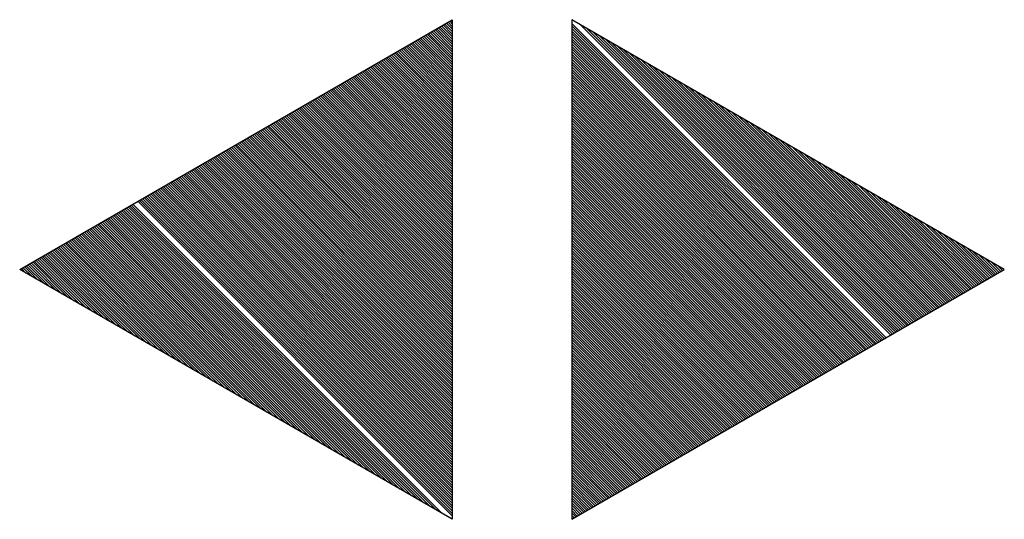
# Model space of a CAD drawing. Extents: x 0 to 1135, y 0 to 420.
# Tile 22 of 27: x 1055.91 to 1060.39, y 165.38 to 167.65. Entities that reach past the tile are written whole.
import ezdxf

# ---------------------------------------------------------------- set-up
doc = ezdxf.new("R2010")
doc.units = 0
doc.header["$LTSCALE"] = 2
doc.header["$MEASUREMENT"] = 0
doc.linetypes.add('AUSGEZOGEN', pattern=[0])
doc.layers.get('0').update_dxf_attribs({"linetype": 'AUSGEZOGEN'})
doc.layers.add('LEGENDE', color=7, linetype='AUSGEZOGEN')

# ---------------------------------------------------------------- blocks, each defined once
blk = doc.blocks.new('*X16')
at = {"color": 0}
for p, q in [((377.9333, 182.4448), (377.967, 182.4785)), ((377.9454, 182.4657), (377.9637, 182.4841)), ((377.8609, 182.3193), (377.9864, 182.4449)), ((377.8729, 182.3402), (377.9832, 182.4505)), ((377.885, 182.3611), (377.9799, 182.4561)), ((377.8971, 182.3821), (377.9767, 182.4617)), ((377.9092, 182.403), (377.9735, 182.4673)), ((377.9212, 182.4239), (377.9702, 182.4729)), ((377.7884, 182.1938), (378.0058, 182.4112)), ((377.8005, 182.2148), (378.0026, 182.4168)), ((377.8126, 182.2357), (377.9993, 182.4224)), ((377.8246, 182.2566), (377.9961, 182.428)), ((377.8367, 182.2775), (377.9929, 182.4336)), ((377.8488, 182.2984), (377.9896, 182.4392)), ((377.716, 182.0684), (378.0252, 182.3776)), ((377.728, 182.0893), (378.022, 182.3832)), ((377.7401, 182.1102), (378.0187, 182.3888)), ((377.7522, 182.1311), (378.0155, 182.3944)), ((377.7643, 182.152), (378.0123, 182.4)), ((377.7763, 182.1729), (378.009, 182.4056)), ((377.6435, 181.9429), (378.0446, 182.344)), ((377.6556, 181.9638), (378.0414, 182.3496)), ((377.6677, 181.9847), (378.0382, 182.3552)), ((377.6798, 182.0056), (378.0349, 182.3608)), ((377.6918, 182.0265), (378.0317, 182.3664)), ((377.7039, 182.0475), (378.0285, 182.372)), ((377.5711, 181.8174), (378.064, 182.3104)), ((377.5832, 181.8383), (378.0608, 182.316)), ((377.5952, 181.8592), (378.0576, 182.3216)), ((377.6073, 181.8802), (378.0543, 182.3272)), ((377.6194, 181.9011), (378.0511, 182.3328)), ((377.6315, 181.922), (378.0479, 182.3384)), ((377.4986, 181.6919), (378.0834, 182.2767)), ((377.5107, 181.7128), (378.0802, 182.2823)), ((377.5228, 181.7338), (378.077, 182.2879)), ((377.5349, 181.7547), (378.0737, 182.2936)), ((377.5469, 181.7756), (378.0705, 182.2992)), ((377.559, 181.7965), (378.0673, 182.3048)), ((377.4141, 181.5455), (378.1061, 182.2375)), ((377.4262, 181.5665), (378.1029, 182.2431)), ((377.4383, 181.5874), (378.0996, 182.2487)), ((377.4503, 181.6083), (378.0964, 182.2543)), ((377.4624, 181.6292), (378.0932, 182.2599)), ((377.4745, 181.6501), (378.0899, 182.2655)), ((377.4866, 181.671), (378.0867, 182.2711)), ((377.3417, 181.4201), (378.1255, 182.2039)), ((377.3538, 181.441), (378.1223, 182.2095)), ((377.3658, 181.4619), (378.119, 182.2151)), ((377.3779, 181.4828), (378.1158, 182.2207)), ((377.39, 181.5037), (378.1126, 182.2263)), ((377.402, 181.5246), (378.1093, 182.2319)), ((377.2692, 181.2946), (378.1449, 182.1703)), ((377.2813, 181.3155), (378.1417, 182.1759)), ((377.2934, 181.3364), (378.1384, 182.1815)), ((377.3055, 181.3573), (378.1352, 182.1871)), ((377.3175, 181.3782), (378.132, 182.1927)), ((377.3296, 181.3992), (378.1287, 182.1983)), ((377.1968, 181.1691), (378.1643, 182.1367)), ((377.2089, 181.19), (378.1611, 182.1423)), ((377.2209, 181.2109), (378.1579, 182.1479)), ((377.233, 181.2319), (378.1546, 182.1535)), ((377.2451, 181.2528), (378.1514, 182.1591)), ((377.2572, 181.2737), (378.1482, 182.1647)), ((377.1243, 181.0436), (378.1837, 182.103)), ((377.1364, 181.0645), (378.1805, 182.1086)), ((377.1485, 181.0855), (378.1773, 182.1142)), ((377.1606, 181.1064), (378.174, 182.1198)), ((377.1726, 181.1273), (378.1708, 182.1254)), ((377.1847, 181.1482), (378.1676, 182.131)), ((377.1069, 180.9908), (378.1967, 182.0806)), ((377.1123, 181.0227), (378.187, 182.0974)), ((377.1157, 180.9908), (378.1999, 182.075)), ((377.1245, 180.9908), (378.2032, 182.0694)), ((377.1334, 180.9908), (378.2064, 182.0638)), ((377.1422, 180.9908), (378.2096, 182.0582)), ((377.1511, 180.9908), (378.2129, 182.0526)), ((377.1599, 180.9908), (378.2161, 182.047)), ((377.1687, 180.9908), (378.2193, 182.0414)), ((377.1776, 180.9908), (378.2226, 182.0358)), ((377.1864, 180.9908), (378.2258, 182.0302)), ((377.1953, 180.9908), (378.229, 182.0246)), ((377.2041, 180.9908), (378.2323, 182.019)), ((377.2129, 180.9908), (378.2355, 182.0134)), ((377.2218, 180.9908), (378.2387, 182.0078)), ((377.2306, 180.9908), (378.242, 182.0022)), ((377.2394, 180.9908), (378.2452, 181.9966)), ((377.2483, 180.9908), (378.2484, 181.991)), ((377.2571, 180.9908), (378.2517, 181.9854)), ((377.266, 180.9908), (378.2549, 181.9798)), ((377.2748, 180.9908), (378.2582, 181.9741)), ((377.2836, 180.9908), (378.2614, 181.9685)), ((377.2925, 180.9908), (378.2646, 181.9629)), ((377.3013, 180.9908), (378.2679, 181.9573)), ((377.3102, 180.9908), (378.2711, 181.9517)), ((377.319, 180.9908), (378.2743, 181.9461)), ((377.3278, 180.9908), (378.2776, 181.9405)), ((377.3367, 180.9908), (378.2808, 181.9349)), ((377.3455, 180.9908), (378.284, 181.9293)), ((377.3544, 180.9908), (378.2873, 181.9237)), ((377.3632, 180.9908), (378.2905, 181.9181)), ((377.372, 180.9908), (378.2937, 181.9125)), ((377.3809, 180.9908), (378.297, 181.9069)), ((377.3897, 180.9908), (378.3002, 181.9013)), ((377.3985, 180.9908), (378.3034, 181.8957)), ((377.4074, 180.9908), (378.3067, 181.8901)), ((377.4162, 180.9908), (378.3099, 181.8845)), ((377.4251, 180.9908), (378.3132, 181.8789)), ((377.4339, 180.9908), (378.3164, 181.8733)), ((377.4427, 180.9908), (378.3196, 181.8677)), ((377.4516, 180.9908), (378.3229, 181.8621)), ((377.4604, 180.9908), (378.3261, 181.8565)), ((377.4693, 180.9908), (378.3293, 181.8509)), ((377.4781, 180.9908), (378.3326, 181.8453)), ((377.4869, 180.9908), (378.3358, 181.8397)), ((377.4958, 180.9908), (378.339, 181.8341)), ((377.5046, 180.9908), (378.3423, 181.8285)), ((377.5134, 180.9908), (378.3455, 181.8229)), ((377.5223, 180.9908), (378.3487, 181.8172)), ((377.5311, 180.9908), (378.352, 181.8116)), ((377.54, 180.9908), (378.3552, 181.806)), ((377.5488, 180.9908), (378.3584, 181.8004)), ((377.5576, 180.9908), (378.3617, 181.7948)), ((377.5665, 180.9908), (378.3649, 181.7892)), ((377.5753, 180.9908), (378.3682, 181.7836)), ((377.5842, 180.9908), (378.3714, 181.778)), ((377.593, 180.9908), (378.3746, 181.7724)), ((377.6018, 180.9908), (378.3779, 181.7668)), ((377.6107, 180.9908), (378.3811, 181.7612)), ((377.6195, 180.9908), (378.3843, 181.7556)), ((377.6284, 180.9908), (378.3876, 181.75)), ((377.6372, 180.9908), (378.3908, 181.7444)), ((377.646, 180.9908), (378.394, 181.7388)), ((377.6549, 180.9908), (378.3973, 181.7332)), ((377.6637, 180.9908), (378.4005, 181.7276)), ((377.6725, 180.9908), (378.4037, 181.722)), ((377.6814, 180.9908), (378.407, 181.7164)), ((377.6902, 180.9908), (378.4102, 181.7108)), ((377.6991, 180.9908), (378.4134, 181.7052)), ((377.7079, 180.9908), (378.4167, 181.6996)), ((377.7167, 180.9908), (378.4199, 181.694)), ((377.7256, 180.9908), (378.4231, 181.6884)), ((377.7344, 180.9908), (378.4264, 181.6828)), ((377.7433, 180.9908), (378.4296, 181.6772)), ((377.7521, 180.9908), (378.4329, 181.6716)), ((377.7609, 180.9908), (378.4361, 181.666)), ((377.7698, 180.9908), (378.4393, 181.6603)), ((377.7786, 180.9908), (378.4426, 181.6547)), ((377.7875, 180.9908), (378.4458, 181.6491)), ((377.7963, 180.9908), (378.449, 181.6435)), ((377.8051, 180.9908), (378.4523, 181.6379)), ((377.814, 180.9908), (378.4555, 181.6323)), ((377.8228, 180.9908), (378.4587, 181.6267)), ((377.8316, 180.9908), (378.462, 181.6211)), ((377.8405, 180.9908), (378.4652, 181.6155)), ((377.8493, 180.9908), (378.4684, 181.6099)), ((377.8582, 180.9908), (378.4717, 181.6043)), ((377.867, 180.9908), (378.4749, 181.5987)), ((377.8758, 180.9908), (378.4781, 181.5931)), ((377.8847, 180.9908), (378.4814, 181.5875)), ((377.8935, 180.9908), (378.4846, 181.5819)), ((377.9024, 180.9908), (378.4879, 181.5763)), ((377.9112, 180.9908), (378.4911, 181.5707)), ((377.92, 180.9908), (378.4943, 181.5651)), ((377.9289, 180.9908), (378.4976, 181.5595)), ((377.9377, 180.9908), (378.5008, 181.5539)), ((377.9466, 180.9908), (378.504, 181.5483)), ((377.9554, 180.9908), (378.5073, 181.5427)), ((377.9642, 180.9908), (378.5105, 181.5371)), ((377.9731, 180.9908), (378.5137, 181.5315)), ((377.9819, 180.9908), (378.517, 181.5259)), ((377.9907, 180.9908), (378.5202, 181.5203)), ((377.9996, 180.9908), (378.5234, 181.5147)), ((378.0084, 180.9908), (378.5267, 181.509)), ((378.0173, 180.9908), (378.5299, 181.5034)), ((378.0261, 180.9908), (378.5331, 181.4978)), ((378.0349, 180.9908), (378.5364, 181.4922)), ((378.0438, 180.9908), (378.5396, 181.4866)), ((378.0526, 180.9908), (378.5429, 181.481)), ((378.0615, 180.9908), (378.5461, 181.4754)), ((378.0703, 180.9908), (378.5493, 181.4698)), ((378.0791, 180.9908), (378.5526, 181.4642)), ((378.088, 180.9908), (378.5558, 181.4586)), ((378.0968, 180.9908), (378.559, 181.453)), ((378.1057, 180.9908), (378.5623, 181.4474)), ((378.1145, 180.9908), (378.5655, 181.4418)), ((378.1233, 180.9908), (378.5687, 181.4362)), ((378.1322, 180.9908), (378.572, 181.4306)), ((378.141, 180.9908), (378.5752, 181.425)), ((378.1498, 180.9908), (378.5784, 181.4194)), ((378.1587, 180.9908), (378.5817, 181.4138)), ((378.1675, 180.9908), (378.5849, 181.4082)), ((378.1764, 180.9908), (378.5881, 181.4026)), ((378.1852, 180.9908), (378.5914, 181.397)), ((378.194, 180.9908), (378.5946, 181.3914)), ((378.2029, 180.9908), (378.5979, 181.3858)), ((378.2117, 180.9908), (378.6011, 181.3802)), ((378.2206, 180.9908), (378.6043, 181.3746)), ((378.2294, 180.9908), (378.6076, 181.369)), ((378.2382, 180.9908), (378.6108, 181.3634)), ((378.2471, 180.9908), (378.614, 181.3578)), ((378.2559, 180.9908), (378.6173, 181.3521)), ((378.2648, 180.9908), (378.6205, 181.3465)), ((378.2736, 180.9908), (378.6237, 181.3409)), ((378.2824, 180.9908), (378.627, 181.3353)), ((378.2913, 180.9908), (378.6302, 181.3297)), ((378.3001, 180.9908), (378.6334, 181.3241)), ((378.3089, 180.9908), (378.6367, 181.3185)), ((378.3178, 180.9908), (378.6399, 181.3129)), ((378.3266, 180.9908), (378.6431, 181.3073)), ((378.3355, 180.9908), (378.6464, 181.3017)), ((378.3443, 180.9908), (378.6496, 181.2961)), ((378.3531, 180.9908), (378.6529, 181.2905)), ((378.362, 180.9908), (378.6561, 181.2849)), ((378.3708, 180.9908), (378.6593, 181.2793)), ((378.3797, 180.9908), (378.6626, 181.2737)), ((378.3885, 180.9908), (378.6658, 181.2681)), ((378.3973, 180.9908), (378.669, 181.2625)), ((378.4062, 180.9908), (378.6723, 181.2569)), ((378.415, 180.9908), (378.6755, 181.2513)), ((378.4238, 180.9908), (378.6787, 181.2457)), ((378.4327, 180.9908), (378.682, 181.2401)), ((378.4415, 180.9908), (378.6852, 181.2345)), ((378.4504, 180.9908), (378.6884, 181.2289)), ((378.4592, 180.9908), (378.6917, 181.2233)), ((378.468, 180.9908), (378.6949, 181.2177)), ((378.4769, 180.9908), (378.6981, 181.2121)), ((378.4857, 180.9908), (378.7014, 181.2065)), ((378.4946, 180.9908), (378.7046, 181.2009)), ((378.5034, 180.9908), (378.7079, 181.1952)), ((378.5122, 180.9908), (378.7111, 181.1896)), ((378.5211, 180.9908), (378.7143, 181.184)), ((378.5299, 180.9908), (378.7176, 181.1784)), ((378.5388, 180.9908), (378.7208, 181.1728)), ((378.5476, 180.9908), (378.724, 181.1672)), ((378.5564, 180.9908), (378.7273, 181.1616)), ((378.5653, 180.9908), (378.7305, 181.156)), ((378.5741, 180.9908), (378.7337, 181.1504)), ((378.5829, 180.9908), (378.737, 181.1448)), ((378.5918, 180.9908), (378.7402, 181.1392)), ((378.6006, 180.9908), (378.7434, 181.1336)), ((378.6095, 180.9908), (378.7467, 181.128)), ((378.6183, 180.9908), (378.7499, 181.1224)), ((378.6271, 180.9908), (378.7531, 181.1168)), ((378.636, 180.9908), (378.7564, 181.1112)), ((378.6448, 180.9908), (378.7596, 181.1056)), ((378.6537, 180.9908), (378.7628, 181.1)), ((378.6625, 180.9908), (378.7661, 181.0944)), ((378.6713, 180.9908), (378.7693, 181.0888)), ((378.6802, 180.9908), (378.7726, 181.0832)), ((378.689, 180.9908), (378.7758, 181.0776)), ((378.6979, 180.9908), (378.779, 181.072)), ((378.7067, 180.9908), (378.7823, 181.0664)), ((378.7155, 180.9908), (378.7855, 181.0608)), ((378.7244, 180.9908), (378.7887, 181.0552)), ((378.7332, 180.9908), (378.792, 181.0496)), ((378.742, 180.9908), (378.7952, 181.044)), ((378.7509, 180.9908), (378.7984, 181.0383)), ((378.7597, 180.9908), (378.8017, 181.0327)), ((378.7686, 180.9908), (378.8049, 181.0271)), ((378.7774, 180.9908), (378.8081, 181.0215)), ((378.7862, 180.9908), (378.8114, 181.0159)), ((378.7951, 180.9908), (378.8146, 181.0103)), ((378.8039, 180.9908), (378.8178, 181.0047)), ((378.8128, 180.9908), (378.8211, 180.9991)), ((377.0991, 180.5677), (377.1083, 180.5768)), ((377.1024, 180.562), (377.1172, 180.5768)), ((377.1056, 180.5564), (377.126, 180.5768)), ((377.1088, 180.5508), (377.1348, 180.5768)), ((377.1121, 180.5452), (377.1437, 180.5768)), ((377.1153, 180.5396), (377.1525, 180.5768)), ((377.1186, 180.534), (377.1614, 180.5768)), ((377.1218, 180.5284), (377.1702, 180.5768)), ((377.125, 180.5228), (377.179, 180.5768)), ((377.1283, 180.5172), (377.1879, 180.5768)), ((377.1315, 180.5116), (377.1967, 180.5768)), ((377.1347, 180.506), (377.2056, 180.5768)), ((377.138, 180.5004), (377.2144, 180.5768)), ((377.1412, 180.4948), (377.2232, 180.5768)), ((377.1444, 180.4892), (377.2321, 180.5768)), ((377.1477, 180.4836), (377.2409, 180.5768)), ((377.1509, 180.478), (377.2497, 180.5768)), ((377.1541, 180.4724), (377.2586, 180.5768)), ((377.1574, 180.4668), (377.2674, 180.5768)), ((377.1606, 180.4612), (377.2763, 180.5768)), ((377.1638, 180.4556), (377.2851, 180.5768)), ((377.1671, 180.45), (377.2939, 180.5768)), ((377.1703, 180.4444), (377.3028, 180.5768)), ((377.1736, 180.4388), (377.3116, 180.5768)), ((377.1768, 180.4332), (377.3205, 180.5768)), ((377.18, 180.4276), (377.3293, 180.5768)), ((377.1833, 180.422), (377.3381, 180.5768)), ((377.1865, 180.4164), (377.347, 180.5768)), ((377.1897, 180.4107), (377.3558, 180.5768)), ((377.193, 180.4051), (377.3647, 180.5768)), ((377.1962, 180.3995), (377.3735, 180.5768)), ((377.1994, 180.3939), (377.3823, 180.5768)), ((377.2027, 180.3883), (377.3912, 180.5768)), ((377.2059, 180.3827), (377.4, 180.5768)), ((377.2091, 180.3771), (377.4088, 180.5768)), ((377.2124, 180.3715), (377.4177, 180.5768)), ((377.2156, 180.3659), (377.4265, 180.5768)), ((377.2188, 180.3603), (377.4354, 180.5768)), ((377.2221, 180.3547), (377.4442, 180.5768)), ((377.2253, 180.3491), (377.453, 180.5768)), ((377.2286, 180.3435), (377.4619, 180.5768)), ((377.2318, 180.3379), (377.4707, 180.5768)), ((377.235, 180.3323), (377.4796, 180.5768)), ((377.2383, 180.3267), (377.4884, 180.5768)), ((377.2415, 180.3211), (377.4972, 180.5768)), ((377.2447, 180.3155), (377.5061, 180.5768)), ((377.248, 180.3099), (377.5149, 180.5768)), ((377.2512, 180.3043), (377.5237, 180.5768)), ((377.2544, 180.2987), (377.5326, 180.5768)), ((377.2577, 180.2931), (377.5414, 180.5768)), ((377.2609, 180.2875), (377.5503, 180.5768)), ((377.2641, 180.2819), (377.5591, 180.5768)), ((377.2674, 180.2763), (377.5679, 180.5768)), ((377.2706, 180.2707), (377.5768, 180.5768)), ((377.2738, 180.2651), (377.5856, 180.5768)), ((377.2771, 180.2595), (377.5945, 180.5768)), ((377.2803, 180.2538), (377.6033, 180.5768)), ((377.2835, 180.2482), (377.6121, 180.5768)), ((377.2868, 180.2426), (377.621, 180.5768)), ((377.29, 180.237), (377.6298, 180.5768)), ((377.2933, 180.2314), (377.6387, 180.5768)), ((377.2965, 180.2258), (377.6475, 180.5768)), ((377.2997, 180.2202), (377.6563, 180.5768)), ((377.303, 180.2146), (377.6652, 180.5768)), ((377.3062, 180.209), (377.674, 180.5768)), ((377.3094, 180.2034), (377.6828, 180.5768)), ((377.3127, 180.1978), (377.6917, 180.5768)), ((377.3159, 180.1922), (377.7005, 180.5768)), ((377.3191, 180.1866), (377.7094, 180.5768)), ((377.3224, 180.181), (377.7182, 180.5768)), ((377.3256, 180.1754), (377.727, 180.5768)), ((377.3288, 180.1698), (377.7359, 180.5768)), ((377.3321, 180.1642), (377.7447, 180.5768)), ((377.3353, 180.1586), (377.7536, 180.5768)), ((377.3385, 180.153), (377.7624, 180.5768)), ((377.3418, 180.1474), (377.7712, 180.5768)), ((377.345, 180.1418), (377.7801, 180.5768)), ((377.3483, 180.1362), (377.7889, 180.5768)), ((377.3515, 180.1306), (377.7978, 180.5768)), ((377.3547, 180.125), (377.8066, 180.5768)), ((377.358, 180.1194), (377.8154, 180.5768)), ((377.3612, 180.1138), (377.8243, 180.5768)), ((377.3644, 180.1082), (377.8331, 180.5768)), ((377.3677, 180.1026), (377.8419, 180.5768)), ((377.3709, 180.0969), (377.8508, 180.5768)), ((377.3741, 180.0913), (377.8596, 180.5768)), ((377.3774, 180.0857), (377.8685, 180.5768)), ((377.3806, 180.0801), (377.8773, 180.5768)), ((377.3838, 180.0745), (377.8861, 180.5768)), ((377.3871, 180.0689), (377.895, 180.5768)), ((377.3903, 180.0633), (377.9038, 180.5768)), ((377.3935, 180.0577), (377.9127, 180.5768)), ((377.3968, 180.0521), (377.9215, 180.5768)), ((377.4, 180.0465), (377.9303, 180.5768)), ((377.4033, 180.0409), (377.9392, 180.5768)), ((377.4065, 180.0353), (377.948, 180.5768)), ((377.4097, 180.0297), (377.9569, 180.5768)), ((377.413, 180.0241), (377.9657, 180.5768)), ((377.4162, 180.0185), (377.9745, 180.5768)), ((377.4194, 180.0129), (377.9834, 180.5768)), ((377.4227, 180.0073), (377.9922, 180.5768)), ((377.4259, 180.0017), (378.001, 180.5768)), ((377.4291, 179.9961), (378.0099, 180.5768)), ((377.4324, 179.9905), (378.0187, 180.5768)), ((377.4356, 179.9849), (378.0276, 180.5768)), ((377.4388, 179.9793), (378.0364, 180.5768)), ((377.4421, 179.9737), (378.0452, 180.5768)), ((377.4453, 179.9681), (378.0541, 180.5768)), ((377.4485, 179.9625), (378.0629, 180.5768)), ((377.4518, 179.9569), (378.0718, 180.5768)), ((377.455, 179.9513), (378.0806, 180.5768)), ((377.4583, 179.9457), (378.0894, 180.5768)), ((377.4615, 179.94), (378.0983, 180.5768)), ((377.4647, 179.9344), (378.1071, 180.5768)), ((377.468, 179.9288), (378.116, 180.5768)), ((377.4712, 179.9232), (378.1248, 180.5768)), ((377.4744, 179.9176), (378.1336, 180.5768)), ((377.4777, 179.912), (378.1425, 180.5768)), ((377.4809, 179.9064), (378.1513, 180.5768)), ((377.4841, 179.9008), (378.1601, 180.5768)), ((377.4874, 179.8952), (378.169, 180.5768)), ((377.4906, 179.8896), (378.1778, 180.5768)), ((377.4938, 179.884), (378.1867, 180.5768)), ((377.4971, 179.8784), (378.1955, 180.5768)), ((377.5003, 179.8728), (378.2043, 180.5768)), ((377.5035, 179.8672), (378.2132, 180.5768)), ((377.5068, 179.8616), (378.222, 180.5768)), ((377.51, 179.856), (378.2309, 180.5768)), ((377.5133, 179.8504), (378.2397, 180.5768)), ((377.5165, 179.8448), (378.2485, 180.5768)), ((377.5197, 179.8392), (378.2574, 180.5768)), ((377.523, 179.8336), (378.2662, 180.5768)), ((377.5262, 179.828), (378.2751, 180.5768)), ((377.5294, 179.8224), (378.2839, 180.5768)), ((377.5327, 179.8168), (378.2927, 180.5768)), ((377.5359, 179.8112), (378.3016, 180.5768)), ((377.5391, 179.8056), (378.3104, 180.5768)), ((377.5424, 179.8), (378.3192, 180.5768)), ((377.5456, 179.7944), (378.3281, 180.5768)), ((377.5488, 179.7888), (378.3369, 180.5768)), ((377.5521, 179.7831), (378.3458, 180.5768)), ((377.5553, 179.7775), (378.3546, 180.5768)), ((377.5585, 179.7719), (378.3634, 180.5768)), ((377.5618, 179.7663), (378.3723, 180.5768)), ((377.565, 179.7607), (378.3811, 180.5768)), ((377.5683, 179.7551), (378.39, 180.5768)), ((377.5715, 179.7495), (378.3988, 180.5768)), ((377.5747, 179.7439), (378.4076, 180.5768)), ((377.578, 179.7383), (378.4165, 180.5768)), ((377.5812, 179.7327), (378.4253, 180.5768)), ((377.5844, 179.7271), (378.4341, 180.5768)), ((377.5877, 179.7215), (378.443, 180.5768)), ((377.5909, 179.7159), (378.4518, 180.5768)), ((377.5941, 179.7103), (378.4607, 180.5768)), ((377.5974, 179.7047), (378.4695, 180.5768)), ((377.6006, 179.6991), (378.4783, 180.5768)), ((377.6038, 179.6935), (378.4872, 180.5768)), ((377.6071, 179.6879), (378.496, 180.5768)), ((377.6103, 179.6823), (378.5049, 180.5768)), ((377.6135, 179.6767), (378.5137, 180.5768)), ((377.6168, 179.6711), (378.5225, 180.5768)), ((377.62, 179.6655), (378.5314, 180.5768)), ((377.6232, 179.6599), (378.5402, 180.5768)), ((377.6265, 179.6543), (378.5491, 180.5768)), ((377.6297, 179.6487), (378.5579, 180.5768)), ((377.633, 179.6431), (378.5667, 180.5768)), ((377.6362, 179.6375), (378.5756, 180.5768)), ((377.6394, 179.6318), (378.5844, 180.5768)), ((377.6427, 179.6262), (378.5932, 180.5768)), ((377.6459, 179.6206), (378.6021, 180.5768)), ((377.6491, 179.615), (378.6109, 180.5768)), ((377.6524, 179.6094), (378.6198, 180.5768)), ((377.6556, 179.6038), (378.6286, 180.5768)), ((377.6588, 179.5982), (378.6374, 180.5768)), ((377.6621, 179.5926), (378.6463, 180.5768)), ((377.6653, 179.587), (378.6551, 180.5768)), ((377.6685, 179.5814), (378.664, 180.5768)), ((377.6718, 179.5758), (378.6728, 180.5768)), ((377.675, 179.5702), (378.6816, 180.5768)), ((377.6782, 179.5646), (378.6905, 180.5768)), ((377.6815, 179.559), (378.6993, 180.5768)), ((377.6847, 179.5534), (378.7082, 180.5768)), ((377.688, 179.5478), (378.717, 180.5768)), ((377.6912, 179.5422), (378.7258, 180.5768)), ((377.6944, 179.5366), (378.7347, 180.5768)), ((377.6977, 179.531), (378.7435, 180.5768)), ((377.7009, 179.5254), (378.7523, 180.5768)), ((377.7041, 179.5198), (378.7612, 180.5768)), ((377.7074, 179.5142), (378.77, 180.5768)), ((377.7106, 179.5086), (378.7789, 180.5768)), ((377.7138, 179.503), (378.7877, 180.5768)), ((377.7171, 179.4974), (378.7965, 180.5768)), ((377.7203, 179.4918), (378.8054, 180.5768)), ((377.7235, 179.4862), (378.8142, 180.5768)), ((377.7332, 179.4693), (378.8056, 180.5417)), ((377.7365, 179.4637), (378.7935, 180.5208)), ((377.7397, 179.4581), (378.7815, 180.4999)), ((377.743, 179.4525), (378.7694, 180.479)), ((377.7462, 179.4469), (378.7573, 180.4581)), ((377.7494, 179.4413), (378.7452, 180.4371)), ((377.7527, 179.4357), (378.7332, 180.4162)), ((377.7559, 179.4301), (378.7211, 180.3953)), ((377.7591, 179.4245), (378.709, 180.3744)), ((377.7624, 179.4189), (378.6969, 180.3535)), ((377.7656, 179.4133), (378.6849, 180.3326)), ((377.7688, 179.4077), (378.6728, 180.3117)), ((377.7721, 179.4021), (378.6607, 180.2908)), ((377.7753, 179.3965), (378.6486, 180.2698)), ((377.7785, 179.3909), (378.6366, 180.2489)), ((377.7818, 179.3853), (378.6245, 180.228)), ((377.785, 179.3797), (378.6124, 180.2071)), ((377.7882, 179.3741), (378.6004, 180.1862)), ((377.7915, 179.3685), (378.5883, 180.1653)), ((377.7947, 179.3629), (378.5762, 180.1444)), ((377.798, 179.3573), (378.5641, 180.1234)), ((377.8012, 179.3517), (378.5521, 180.1025)), ((377.8044, 179.3461), (378.54, 180.0816)), ((377.8077, 179.3405), (378.5279, 180.0607)), ((377.8109, 179.3349), (378.5158, 180.0398)), ((377.8141, 179.3293), (378.5038, 180.0189)), ((377.8174, 179.3237), (378.4917, 179.998)), ((377.8206, 179.318), (378.4796, 179.9771)), ((377.8238, 179.3124), (378.4675, 179.9561)), ((377.8271, 179.3068), (378.4555, 179.9352)), ((377.8303, 179.3012), (378.4434, 179.9143)), ((377.8335, 179.2956), (378.4313, 179.8934)), ((377.8368, 179.29), (378.4192, 179.8725)), ((377.84, 179.2844), (378.4072, 179.8516)), ((377.8432, 179.2788), (378.3951, 179.8307)), ((377.8465, 179.2732), (378.383, 179.8098)), ((377.8497, 179.2676), (378.3709, 179.7888)), ((377.853, 179.262), (378.3589, 179.7679)), ((377.8562, 179.2564), (378.3468, 179.747)), ((377.8594, 179.2508), (378.3347, 179.7261)), ((377.8627, 179.2452), (378.3226, 179.7052)), ((377.8659, 179.2396), (378.3106, 179.6843)), ((377.8691, 179.234), (378.2985, 179.6634)), ((377.8724, 179.2284), (378.2864, 179.6425)), ((377.8756, 179.2228), (378.2744, 179.6215)), ((377.8788, 179.2172), (378.2623, 179.6006)), ((377.8821, 179.2116), (378.2502, 179.5797)), ((377.8853, 179.206), (378.2381, 179.5588)), ((377.8885, 179.2004), (378.2261, 179.5379)), ((377.8918, 179.1948), (378.214, 179.517)), ((377.895, 179.1892), (378.2019, 179.4961)), ((377.8982, 179.1836), (378.1898, 179.4751)), ((377.9015, 179.178), (378.1778, 179.4542)), ((377.9047, 179.1724), (378.1657, 179.4333)), ((377.908, 179.1668), (378.1536, 179.4124)), ((377.9112, 179.1611), (378.1415, 179.3915)), ((377.9144, 179.1555), (378.1295, 179.3706)), ((377.9177, 179.1499), (378.1174, 179.3497)), ((377.9209, 179.1443), (378.1053, 179.3288)), ((377.9241, 179.1387), (378.0932, 179.3078)), ((377.9274, 179.1331), (378.0812, 179.2869)), ((377.9306, 179.1275), (378.0691, 179.266)), ((377.9338, 179.1219), (378.057, 179.2451)), ((377.9371, 179.1163), (378.0449, 179.2242)), ((377.9403, 179.1107), (378.0329, 179.2033)), ((377.9435, 179.1051), (378.0208, 179.1824)), ((377.9468, 179.0995), (378.0087, 179.1615)), ((377.95, 179.0939), (377.9966, 179.1405)), ((377.9532, 179.0883), (377.9846, 179.1196)), ((377.9565, 179.0827), (377.9725, 179.0987))]:
    blk.add_line(p, q, dxfattribs=at)
blk = doc.blocks.new('HOCHP')
for points in [[(-0.0119, 2.2353), (-1.1476, 0.2682), (1.1238, 0.2682)], [(-0.0119, -2.2417), (-1.1476, -0.2746), (1.1238, -0.2746)]]:
    blk.add_lwpolyline(points, close=True)
at = {"xscale": 1.311372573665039, "yscale": 1.311372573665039, "zscale": 1.311372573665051}
blk.add_blockref('*X16', (-495.6581, -237.0781), dxfattribs=at)

msp = doc.modelspace()

# ---------------------------------------------------------------- block references
at = {"layer": 'LEGENDE', "rotation": 270}
msp.add_blockref('HOCHP', (1058.1519, 166.5074), dxfattribs=at)

doc.saveas('drawing.dxf')
